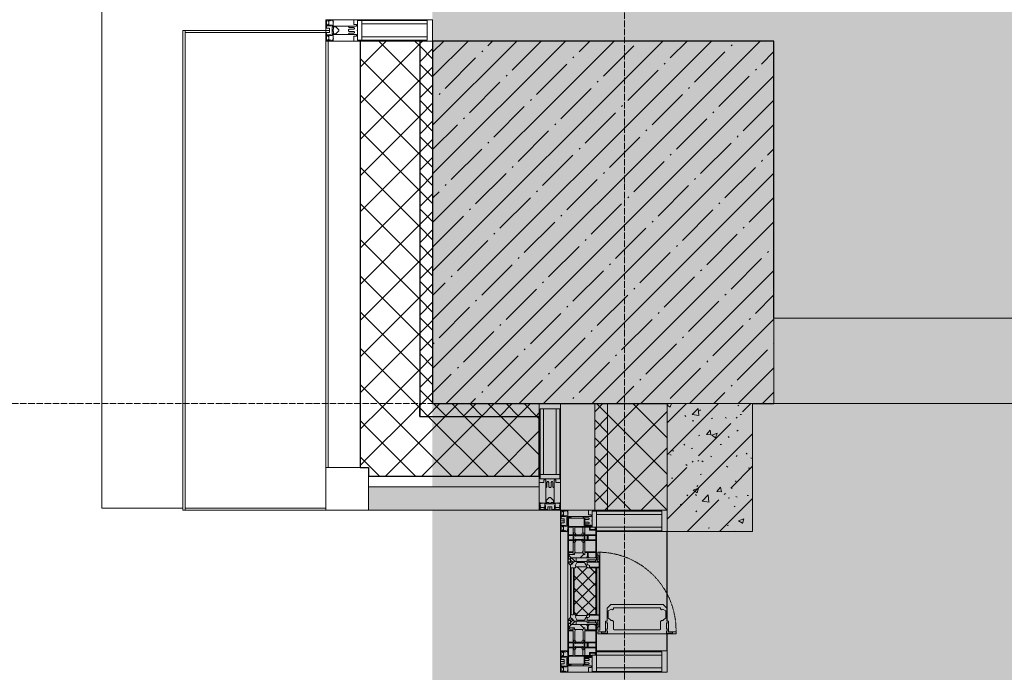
# Model space of a CAD drawing. Header units: millimetres. Extents: x -525784 to 178656, y -69521 to 385150.
# Tile 138 of 256: x -193721 to -191413, y 364414 to 365944. Entities that reach past the tile are written whole.
import ezdxf

# ---------------------------------------------------------------- set-up
doc = ezdxf.new("R2010")
doc.units = ezdxf.units.MM
doc.linetypes.add('-D1-02х01', pattern=[3, 2, -1])
doc.linetypes.add('-D1d1-15x02', pattern=[19, 15, -2, 0, -2])
for name, color, linetype, lineweight in [('_0', 7, 'Continuous', 13), ('A-COLS', 7, 'Continuous', 5), ('A-DETL-GENF', 7, 'Continuous', 5), ('A-GLAZ', 7, 'Continuous', 5), ('A-GLAZ-CURT', 8, 'Continuous', 5), ('A-GLAZ-CWMG', 8, 'Continuous', 5), ('A-WALL', 7, 'Continuous', 5), ('A-WALL-FNSH', 8, 'Continuous', 5), ('I-WALL', 7, 'Continuous', 5), ('S-COLS', 7, 'Continuous', 5), ('S-GRID', 7, 'Continuous', 5), ('Ограждение', 7, 'Continuous', 5), ('Поручни', 7, 'Continuous', 5)]:
    doc.layers.add(name, color=color, linetype=linetype, lineweight=lineweight)
pattern_1 = [(45, (0, 0), (-42.4264, 42.4264), []), (135, (0, 0), (-42.4264, -42.4264), [])]
pattern_2 = [(45, (0, 0), (-21.213203, 21.213203), []), (135, (0, 0), (-21.213203, -21.213203), [])]
pattern_3 = [(45, (-192252.93, 346694.18), (-75.43415, 75.43415), [106.68, -17.78, 3.556, -17.78]), (45, (-192252.93, 346769.56), (-75.43415, 75.43415), []), (50, (-192252.93, 346694.18), (127.5292, -11.1576), [13.335, -146.685]), (355, (-192252.93, 346694.18), (-24.6697, 133.74), [10.668, -117.348]), (100.451, (-192242.31, 346693.25), (102.8597, 122.5818), [11.333, -124.663]), (46.184, (-192252.93, 346729.74), (189.7552, -29.4304), [20.002, -220.027]), (96.636, (-192237.12, 346727.29), (166.1822, 173.1996), [17, -186.995]), (351.184, (-192252.93, 346729.74), (166.184, 173.1976), [16.002, -176.022]), (21, (-192235.15, 346720.85), (106.13027, -71.586), [13.335, -146.685]), (326, (-192235.15, 346720.85), (43.2619, 128.93175), [10.668, -117.348]), (71.451, (-192226.31, 346714.88), (149.392, 57.34505), [11.333, -124.663]), (37.5, (-192252.935, 346694.178), (2.16223, 59.18836), [3.353, -112.573, 3.353, -115.773, -117.792]), (37.5, (-192252.935, 346694.178), (2.16223, 59.18836), [-235.052, 3.353, -114.44]), (7.5, (-192252.935, 346694.18), (46.77386, 70.12615), [3.353, -64.567, 3.353, -109.906, -44.894]), (7.5, (-192252.935, 346694.18), (46.77386, 70.12615), [-181.178, 3.353, -41.542]), (327.5, (-192292.584, 346694.18), (94.91367, -4.01009), [3.353, -41.097, 3.353, -135.331, -184.023]), (327.5, (-192292.584, 346694.18), (94.91367, -4.01009), [-183.134, 3.353, -180.67]), (317.5, (-192310.36, 346694.18), (103.69057, 17.79882), [3.353, -54.432, 3.353, -88.748, -130.683]), (317.5, (-192310.36, 346694.18), (103.69057, 17.79882), [-149.885, 3.353, -127.33])]

# ---------------------------------------------------------------- blocks, each defined once
blk = doc.blocks.new('Quad Corner Mullion - Q_0_100_-50-4777643-50_AS_M_L24')
at = {"layer": 'A-GLAZ-CWMG', "lineweight": 9}
for p, q in [((0, 100), (-100, 100)), ((-100, 100), (-100, 0)), ((0, 0), (0, 100)), ((-100, 0), (0, 0))]:
    blk.add_line(p, q, dxfattribs=at)
blk = doc.blocks.new('Rectangular Mullion - 50Wx250H-2623690-50_AS_M_L24')
at = {"layer": 'A-DETL-GENF'}
for p, q in [((-25, 65.2), (-25, 250)), ((-25, 250), (0, 250)), ((-23, 237.3), (0, 237.3)), ((-23, 237.3), (-23, 73.6)), ((-14.9, 84), (-14.9, 237.3)), ((25, 250), (0, 250)), ((23, 237.3), (0, 237.3)), ((14.9, 84), (14.9, 237.3)), ((23, 237.3), (23, 73.6)), ((25, 65.2), (25, 250)), ((0, 84), (-23, 84)), ((-0.5, 73.6), (-23, 73.6)), ((-14, 71.3), (-14, 65.2)), ((-10, 71.3), (-14, 71.3)), ((-10, 53), (-10, 71.3)), ((0, 84), (23, 84)), ((0.5, 73.6), (23, 73.6)), ((10, 71.3), (14, 71.3)), ((10, 53), (10, 71.3)), ((14, 71.3), (14, 65.2)), ((-14, 65.2), (-25, 65.2)), ((-8.7, 53), (-10, 53)), ((-10, 53), (-10, 17)), ((-8.7, 53), (-7, 54.7)), ((-7, 65.2), (-5.9, 67.3)), ((-7, 65.2), (-7, 54.7)), ((-4.1, 67.3), (-5.9, 67.3)), ((-4.1, 67.3), (-2.9, 65.1)), ((-2.9, 65.1), (-2.9, 54.6)), ((-1.3, 53), (-2.9, 54.6)), ((0, 53), (-1.3, 53)), ((0, 53), (1.3, 53)), ((1.3, 53), (2.9, 54.6)), ((4.1, 67.3), (2.9, 65.1)), ((2.9, 65.1), (2.9, 54.6)), ((4.1, 67.3), (5.9, 67.3)), ((7, 65.2), (5.9, 67.3)), ((7, 65.2), (7, 54.7)), ((8.7, 53), (7, 54.7)), ((8.7, 53), (10, 53)), ((10, 53), (10, 17)), ((14, 65.2), (25, 65.2)), ((-8.5, 23), (-1.5, 30)), ((-1.5, 30), (0, 30)), ((1.5, 30), (0, 30)), ((8.5, 23), (1.5, 30)), ((-23.8, 14.6), (-25, 14.2)), ((-25, 0), (-25, 14.2)), ((-22.3, 17), (-23.8, 17)), ((-23.8, 17), (-23.8, 14.6)), ((-22.5, 10.6), (-23.8, 14.6)), ((-22.5, 10.6), (-23.7, 9.9)), ((-23.7, 1.3), (-23.7, 9.9)), ((-23.7, 1.3), (-11.8, 1.3)), ((-23.2, 10.2), (-22.5, 8)), ((-22.5, 8), (-22.5, 4.5)), ((-21.3, 4.5), (-22.5, 4.5)), ((-22.3, 17), (-22.3, 16)), ((-22.3, 16), (-21.3, 16)), ((-19, 17.6), (-21.3, 16)), ((-21.3, 4.5), (-21.3, 6.5)), ((-21.3, 6.5), (-14.2, 6.5)), ((-18.4, 16.6), (-19, 17.6)), ((-7.4, 16.6), (-18.4, 16.6)), ((-14.2, 6.5), (-14.2, 4.5)), ((-13.2, 4.5), (-14.2, 4.5)), ((-13.2, 4.5), (-12.2, 7.2)), ((-12.7, 7.6), (-11.3, 11.4)), ((-12.7, 7.6), (-11.8, 6.9)), ((-12.2, 9), (-12.2, 14.8)), ((-12.2, 14.8), (0, 14.8)), ((-11.8, 1.3), (-11.8, 6.9)), ((-10.5, 11.2), (-11.3, 11.4)), ((-10.5, 1.5), (-10.5, 11.2)), ((-4.8, 1.5), (-10.5, 1.5)), ((-10, 17), (-7.5, 17)), ((-8.5, 18.5), (-8.5, 23)), ((-7.5, 18.5), (-8.5, 18.5)), ((-7.5, 17), (-7.5, 18.5)), ((-7.4, 18), (-7.4, 16.6)), ((-2.6, 18), (-7.4, 18)), ((0, 8), (-4.8, 8)), ((-4.8, 1.5), (-4.8, 8)), ((-2.6, 18), (-2.6, 16.8)), ((-2.6, 16.8), (0, 16.8)), ((2.6, 16.8), (0, 16.8)), ((0, 14.8), (0, 16.8)), ((0, 14.8), (0, 16.8)), ((12.2, 14.8), (0, 14.8)), ((0, 0), (0, 8)), ((0, 8), (4.8, 8)), ((0, 0), (0, 8)), ((2.6, 18), (2.6, 16.8)), ((2.6, 18), (7.4, 18)), ((4.8, 1.5), (4.8, 8)), ((4.8, 1.5), (10.5, 1.5)), ((7.4, 18), (7.4, 16.6)), ((7.4, 16.6), (18.4, 16.6)), ((7.5, 18.5), (8.5, 18.5)), ((7.5, 17), (7.5, 18.5)), ((10, 17), (7.5, 17)), ((8.5, 18.5), (8.5, 23)), ((10.5, 11.2), (11.3, 11.4)), ((10.5, 1.5), (10.5, 11.2)), ((12.7, 7.6), (11.3, 11.4)), ((12.7, 7.6), (11.8, 6.9)), ((11.8, 1.3), (11.8, 6.9)), ((23.7, 1.3), (11.8, 1.3)), ((12.2, 9), (12.2, 14.8)), ((13.2, 4.5), (12.2, 7.2)), ((13.2, 4.5), (14.2, 4.5)), ((21.3, 6.5), (14.2, 6.5)), ((14.2, 6.5), (14.2, 4.5)), ((18.4, 16.6), (19, 17.6)), ((19, 17.6), (21.3, 16)), ((22.3, 16), (21.3, 16)), ((21.3, 4.5), (21.3, 6.5)), ((21.3, 4.5), (22.5, 4.5)), ((22.3, 17), (22.3, 16)), ((22.3, 17), (23.8, 17)), ((22.5, 10.6), (23.8, 14.6)), ((22.5, 10.6), (23.7, 9.9)), ((23.2, 10.2), (22.5, 8)), ((22.5, 8), (22.5, 4.5)), ((23.7, 1.3), (23.7, 9.9)), ((23.8, 17), (23.8, 14.6)), ((23.8, 14.6), (25, 14.2)), ((25, 0), (25, 14.2)), ((-25, 0), (0, 0)), ((25, 0), (0, 0))]:
    blk.add_line(p, q, dxfattribs=at)
for centre, start, end in [((-0.5, 73.1), 360, 90), ((0.5, 73.1), 90, 180)]:
    blk.add_arc(centre, 0.5, start, end, dxfattribs=at)
blk = doc.blocks.new('Rectangular Mullion - R_StandardFrame_50Wx250H-3047894-50_AS_M_L24')
at = {"layer": 'A-GLAZ-CWMG', "lineweight": 9}
for p, q in [((0, 250), (-50, 250)), ((-50, 250), (-50, 0)), ((0, 0), (0, 250)), ((-50, 0), (0, 0))]:
    blk.add_line(p, q, dxfattribs=at)
blk = doc.blocks.new('Rectangular Mullion - 50Wx250H-V1-50_AS_M_L24')
at = {"layer": 'A-DETL-GENF'}
for p, q in [((-25, 84), (-25, 250)), ((-25, 250), (0, 250)), ((-23, 237.3), (0, 237.3)), ((-23, 237.3), (-23, 84)), ((-14.9, 84), (-14.9, 237.3)), ((25, 250), (0, 250)), ((23, 237.3), (0, 237.3)), ((14.9, 84), (14.9, 237.3)), ((23, 237.3), (23, 73.6)), ((25, 65.2), (25, 250)), ((0, 84), (-15, 84)), ((-0.5, 73.6), (-15, 73.6)), ((-10, 71.3), (-12, 71.3)), ((-10, 57.4), (-10, 71.3)), ((0, 84), (23, 84)), ((0.5, 73.6), (23, 73.6)), ((10, 71.3), (14, 71.3)), ((10, 53), (10, 71.3)), ((14, 71.3), (14, 65.2)), ((-7, 65.2), (-5.9, 67.3)), ((-7, 65.2), (-7, 57)), ((-4.1, 67.3), (-5.9, 67.3)), ((-4.1, 67.3), (-2.9, 65.1)), ((-2.9, 65.1), (-2.9, 57)), ((4.1, 67.3), (2.9, 65.1)), ((2.9, 65.1), (2.9, 57)), ((4.1, 67.3), (5.9, 67.3)), ((7, 65.2), (5.9, 67.3)), ((7, 65.2), (7, 54.7)), ((8.7, 53), (7, 54.7)), ((8.7, 53), (10, 53)), ((10, 53), (10, 17)), ((14, 65.2), (25, 65.2)), ((8.5, 23), (6, 25.5)), ((-23.8, 14.6), (-25, 14.2)), ((-25, 0), (-25, 14.2)), ((-23.8, 17), (-23.8, 14.6)), ((-22.5, 10.6), (-23.8, 14.6)), ((-22.5, 10.6), (-23.7, 9.9)), ((-23.7, 1.3), (-23.7, 9.9)), ((-23.7, 1.3), (-11.8, 1.3)), ((-23.2, 10.2), (-22.5, 8)), ((-22.5, 8), (-22.5, 4.5)), ((-21.3, 4.5), (-22.5, 4.5)), ((-22.3, 17), (-22.3, 16)), ((-22.3, 16), (-21.3, 16)), ((-19.9, 17), (-21.3, 16)), ((-21.3, 4.5), (-21.3, 6.5)), ((-21.3, 6.5), (-14.2, 6.5)), ((-7.4, 16.6), (-18.4, 16.6)), ((-14.2, 6.5), (-14.2, 4.5)), ((-13.2, 4.5), (-14.2, 4.5)), ((-13.2, 4.5), (-12.2, 7.2)), ((-12.7, 7.6), (-11.3, 11.4)), ((-12.7, 7.6), (-11.8, 6.9)), ((-12.2, 9), (-12.2, 14.8)), ((-12.2, 14.8), (0, 14.8)), ((-11.8, 1.3), (-11.8, 6.9)), ((-10.5, 11.2), (-11.3, 11.4)), ((-10.5, 1.5), (-10.5, 11.2)), ((-4.8, 1.5), (-10.5, 1.5)), ((0, 8), (-4.8, 8)), ((-4.8, 1.5), (-4.8, 8)), ((-2.6, 16.8), (0, 16.8)), ((2.6, 16.8), (0, 16.8)), ((0, 14.8), (0, 16.8)), ((0, 14.8), (0, 16.8)), ((12.2, 14.8), (0, 14.8)), ((0, 0), (0, 8)), ((0, 8), (4.8, 8)), ((0, 0), (0, 8)), ((4.8, 1.5), (4.8, 8)), ((4.8, 1.5), (10.5, 1.5)), ((6, 18), (7.4, 18)), ((7.4, 18), (7.4, 16.6)), ((7.4, 16.6), (18.4, 16.6)), ((7.5, 18.5), (8.5, 18.5)), ((7.5, 17), (7.5, 18.5)), ((10, 17), (7.5, 17)), ((8.5, 18.5), (8.5, 23)), ((10.5, 11.2), (11.3, 11.4)), ((10.5, 1.5), (10.5, 11.2)), ((12.7, 7.6), (11.3, 11.4)), ((12.7, 7.6), (11.8, 6.9)), ((11.8, 1.3), (11.8, 6.9)), ((23.7, 1.3), (11.8, 1.3)), ((12.2, 9), (12.2, 14.8)), ((13.2, 4.5), (12.2, 7.2)), ((13.2, 4.5), (14.2, 4.5)), ((21.3, 6.5), (14.2, 6.5)), ((14.2, 6.5), (14.2, 4.5)), ((18.4, 16.6), (19, 17.6)), ((19, 17.6), (21.3, 16)), ((22.3, 16), (21.3, 16)), ((21.3, 4.5), (21.3, 6.5)), ((21.3, 4.5), (22.5, 4.5)), ((22.3, 17), (22.3, 16)), ((22.3, 17), (23.8, 17)), ((22.5, 10.6), (23.8, 14.6)), ((22.5, 10.6), (23.7, 9.9)), ((23.2, 10.2), (22.5, 8)), ((22.5, 8), (22.5, 4.5)), ((23.7, 1.3), (23.7, 9.9)), ((23.8, 17), (23.8, 14.6)), ((23.8, 14.6), (25, 14.2)), ((25, 0), (25, 14.2)), ((-25, 0), (0, 0)), ((25, 0), (0, 0))]:
    blk.add_line(p, q, dxfattribs=at)
for centre, start, end in [((-0.5, 73.1), 360, 90), ((0.5, 73.1), 90, 180)]:
    blk.add_arc(centre, 0.5, start, end, dxfattribs=at)
blk = doc.blocks.new('Rectangular Mullion - R_StandardFrame_50Wx250H-5138185-50_AS_M_L24')
at = {"layer": 'A-GLAZ-CWMG', "lineweight": 9}
for p, q in [((-50, 84), (-50, 250)), ((-50, 250), (0, 250)), ((0, 250), (0, 0)), ((-50, 0), (-50, 17)), ((0, 0), (-50, 0))]:
    blk.add_line(p, q, dxfattribs=at)
blk = doc.blocks.new('A_PAN_Створка - 383мм-5138186-50_AS_M_L24')
at = {"layer": 'A-GLAZ-CURT'}
h = blk.add_hatch(dxfattribs=at)
h.set_pattern_fill('FP_42', color=256, style=0, pattern_type=2)
h.set_pattern_definition([(135, (17910, 200), (-14.142136, -14.142136), []), (225, (17910, 200), (14.142136, -14.142136), [])])
h.paths.add_polyline_path([(57.2, 60.8), (54.6, 63.4), (53.6, 82.7), (-54.6, 81.8), (-55.5, 62.5), (-57.2, 60.8), (-57.2, 36.4), (-54.9, 34.1), (-54.5, 31.8), (54.6, 32), (54.9, 34.1), (57.2, 36.4), (57.2, 58.7)])
at = {"layer": 'A-DETL-GENF', "color": 9, "true_color": 0xc8c8c8}
for p, q in [((95.1, 270.5), (95.1, 252.9)), ((99.6, 270.5), (95.1, 270.5)), ((97.9, 262.4), (95.1, 262.4)), ((97.9, 262.4), (97.9, 248.4)), ((99.6, 270.5), (99.6, 87.5)), ((39.7, 249), (31.1, 240.4)), ((31.1, 117.6), (31.1, 240.4)), ((41.4, 234.2), (39.1, 233.8)), ((39.1, 179), (39.1, 233.8)), ((70.1, 249), (39.7, 249)), ((41.4, 234.2), (43.5, 236.3)), ((45, 244.7), (42.3, 239.8)), ((42.3, 239.8), (43.5, 236.3)), ((45.9, 246.8), (45, 244.7)), ((63.3, 246.8), (45.9, 246.8)), ((64.1, 245), (63.3, 246.8)), ((64.1, 245), (66.7, 241)), ((66.7, 241), (68.6, 239.7)), ((68.6, 239.7), (68.6, 236.4)), ((68.6, 236.4), (71.1, 233.9)), ((70.1, 252.9), (70.1, 249)), ((95.1, 252.9), (70.1, 252.9)), ((71.1, 233.9), (89.5, 233.9)), ((74.1, 248.4), (74.1, 252.9)), ((89.1, 248.4), (74.1, 248.4)), ((89.1, 252.9), (89.1, 248.4)), ((89.5, 233.9), (90.6, 232.8)), ((90.6, 125.2), (90.6, 232.8)), ((93.1, 248.4), (93.1, 252.9)), ((97.9, 248.4), (93.1, 248.4)), ((39.1, 179), (39.1, 124.2)), ((39.7, 109), (31.1, 117.6)), ((41.4, 123.8), (39.1, 124.2)), ((41.4, 123.8), (43.5, 121.7)), ((42.3, 118.2), (43.5, 121.7)), ((45, 113.3), (42.3, 118.2)), ((64.1, 113), (66.7, 117)), ((66.7, 117), (68.6, 118.3)), ((68.6, 121.6), (71.1, 124.1)), ((68.6, 118.3), (68.6, 121.6)), ((71.1, 124.1), (89.5, 124.1)), ((89.5, 124.1), (90.6, 125.2)), ((70.1, 109), (39.7, 109)), ((45.9, 111.2), (45, 113.3)), ((63.3, 111.2), (45.9, 111.2)), ((64.1, 113), (63.3, 111.2)), ((70.1, 105.1), (70.1, 109)), ((95.1, 105.1), (70.1, 105.1)), ((74.1, 109.6), (74.1, 105.1)), ((89.1, 109.6), (74.1, 109.6)), ((89.1, 105.1), (89.1, 109.6)), ((93.1, 109.6), (93.1, 105.1)), ((97.9, 109.6), (93.1, 109.6)), ((95.1, 87.5), (95.1, 105.1)), ((97.9, 95.6), (95.1, 95.6)), ((97.9, 95.6), (97.9, 109.6)), ((99.6, 87.5), (95.1, 87.5))]:
    blk.add_line(p, q, dxfattribs=at)
at = {"layer": 'A-DETL-GENF'}
for p, q in [((-91.5, 92), (-91.5, 87.5)), ((-91.5, 92), (91.5, 92)), ((-91.5, 87.5), (-73.9, 87.5)), ((-83.4, 90.3), (-69.4, 90.3)), ((-83.4, 90.3), (-83.4, 87.5)), ((-73.9, 87.5), (-73.9, 62.5)), ((-69.4, 85.5), (-73.9, 85.5)), ((-73.9, 81.5), (-69.4, 81.5)), ((-69.4, 90.3), (-69.4, 85.5)), ((-69.4, 81.5), (-69.4, 66.5)), ((-67.9, 89.3), (-66.9, 90.3)), ((-67.9, 62.5), (-67.9, 89.3)), ((-66.9, 90.3), (-57.4, 90.3)), ((-57.4, 90.3), (-56.4, 89.4)), ((-56.4, 89.4), (-56.4, 67.7)), ((-53.9, 90.3), (-54.9, 89.3)), ((-54.9, 89.3), (-54.9, 85.6)), ((-54.9, 85.6), (-53.9, 84.6)), ((-54.9, 81.9), (-53.8, 83)), ((-54.9, 63.5), (-54.9, 81.9)), ((-53.6, 82.7), (-54.6, 81.8)), ((-54.6, 81.8), (-54.6, 63.4)), ((53.9, 90.3), (-53.9, 90.3)), ((-53.9, 84.6), (53.9, 84.6)), ((53.8, 83), (-53.8, 83)), ((53.6, 82.7), (-53.6, 82.7)), ((54.6, 81.8), (53.6, 82.7)), ((54.9, 81.9), (53.8, 83)), ((53.9, 90.3), (54.9, 89.3)), ((54.9, 85.6), (53.9, 84.6)), ((54.6, 63.4), (54.6, 81.8)), ((54.9, 89.3), (54.9, 85.6)), ((54.9, 63.5), (54.9, 81.9)), ((57.4, 90.3), (56.4, 89.4)), ((56.4, 89.4), (56.4, 67.7)), ((66.9, 90.3), (57.4, 90.3)), ((67.9, 89.3), (66.9, 90.3)), ((67.9, 62.5), (67.9, 89.3)), ((69.4, 90.3), (69.4, 85.5)), ((83.4, 90.3), (69.4, 90.3)), ((69.4, 85.5), (73.9, 85.5)), ((69.4, 81.5), (69.4, 66.5)), ((73.9, 81.5), (69.4, 81.5)), ((91.5, 87.5), (73.9, 87.5)), ((73.9, 87.5), (73.9, 62.5)), ((83.4, 90.3), (83.4, 87.5)), ((91.5, 92), (91.5, 87.5)), ((-69.4, 66.5), (-73.9, 66.5)), ((-73.9, 62.5), (-70, 62.5)), ((-70, 62.5), (-70, 32.1)), ((-61.7, 62.5), (-67.9, 62.5)), ((-66, 56.5), (-67.8, 55.7)), ((-67.8, 55.7), (-67.8, 38.3)), ((-66, 56.5), (-62, 59.1)), ((-62, 59.1), (-60.7, 61)), ((-60.1, 67.7), (-61.7, 64.9)), ((-61.7, 64.9), (-61.7, 62.5)), ((-60.7, 61), (-57.4, 61)), ((-56.4, 67.7), (-60.1, 67.7)), ((-57.4, 61), (-54.9, 63.5)), ((-54.6, 63.4), (-57.2, 60.8)), ((-57.2, 60.8), (-57.2, 36.4)), ((57.2, 60.8), (54.6, 63.4)), ((57.4, 61), (54.9, 63.5)), ((56.4, 67.7), (60.1, 67.7)), ((57.2, 36.4), (57.2, 60.8)), ((60.7, 61), (57.4, 61)), ((60.1, 67.7), (61.7, 64.9)), ((62, 59.1), (60.7, 61)), ((61.7, 64.9), (61.7, 62.5)), ((61.7, 62.5), (67.9, 62.5)), ((66, 56.5), (62, 59.1)), ((66, 56.5), (67.8, 55.7)), ((67.8, 55.7), (67.8, 38.3)), ((69.4, 66.5), (73.9, 66.5)), ((70, 62.5), (70, 32.1)), ((73.9, 62.5), (70, 62.5)), ((-70, 32.1), (-61.4, 23.5)), ((-67.8, 38.3), (-65.7, 37.4)), ((-65.7, 37.4), (-60.8, 34.7)), ((61.4, 23.5), (-61.4, 23.5)), ((-60.8, 34.7), (-57.3, 35.9)), ((-55.2, 33.8), (-57.3, 35.9)), ((-57.2, 36.4), (-54.9, 34.1)), ((-55.2, 33.8), (-54.8, 31.5)), ((-54.9, 34.1), (-54.5, 31.8)), ((-53.9, 30.5), (-54.9, 29.5)), ((-54.9, 29.5), (-54.9, 25.8)), ((-54.9, 25.8), (-53.9, 24.8)), ((0, 31.5), (-54.8, 31.5)), ((-54.5, 31.8), (54.5, 31.8)), ((53.9, 30.5), (-53.9, 30.5)), ((-53.9, 24.8), (53.9, 24.8)), ((0, 31.5), (54.8, 31.5)), ((53.9, 30.5), (54.9, 29.5)), ((54.9, 25.8), (53.9, 24.8)), ((54.5, 31.8), (54.9, 34.1)), ((55.2, 33.8), (54.8, 31.5)), ((54.9, 34.1), (57.2, 36.4)), ((54.9, 29.5), (54.9, 25.8)), ((55.2, 33.8), (57.3, 35.9)), ((60.8, 34.7), (57.3, 35.9)), ((65.7, 37.4), (60.8, 34.7)), ((70, 32.1), (61.4, 23.5)), ((67.8, 38.3), (65.7, 37.4))]:
    blk.add_line(p, q, dxfattribs=at)
at = {"layer": 'A-GLAZ'}
for p, q in [((-153, 73.5), (-150, 73.5)), ((-153, 60), (-153, 73.5)), ((-152, 20), (-152, 73.5)), ((-150.5, 69.5), (-150.5, 73.5)), ((-145, 69.5), (-150.5, 69.5)), ((-150, 84), (-78, 84)), ((-150, 73.5), (-150, 84)), ((-148.5, 82.5), (-132.4, 82.5)), ((-148.5, 81), (-148.5, 82.5)), ((-143.5, 81), (-148.5, 81)), ((-145, 69.5), (-145, 79.5)), ((-143.5, 68), (-143.5, 81)), ((-132.4, 56.6), (-132.4, 82.5)), ((-131, 82.5), (-120.8, 82.5)), ((-131, 82.5), (-131, 64.6)), ((-120.8, 82.5), (-120.8, 64.6)), ((-119.3, 82.5), (-92.5, 82.5)), ((-119.3, 56.6), (-119.3, 82.5)), ((-92.5, 56.6), (-92.5, 82.5)), ((-91.5, 92), (91.5, 92)), ((-91.5, 87.5), (-91.5, 92)), ((-73.9, 87.5), (-91.5, 87.5)), ((-90.8, 82.5), (-79.5, 82.5)), ((-90.8, 64.6), (-90.8, 82.5)), ((-85, 84), (-85, 87.5)), ((-85, 87.5), (-78, 87.5)), ((-78, 84), (-85, 84)), ((-79.5, 82.5), (-79.5, 80.6)), ((-79.5, 80.6), (-78, 80.6)), ((-78, 87.5), (-78, 84)), ((-78, 84), (-73.9, 84)), ((-78, 84), (-78, 23.5)), ((-73.9, 62.5), (-73.9, 87.5)), ((73.9, 87.5), (73.9, 62.5)), ((91.5, 87.5), (73.9, 87.5)), ((73.9, 84), (78, 84)), ((78, 87.5), (78, 84)), ((85, 87.5), (78, 87.5)), ((78, 84), (85, 84)), ((78, 84), (150, 84)), ((78, 23.5), (78, 84)), ((79.5, 80.6), (78, 80.6)), ((90.8, 82.5), (79.5, 82.5)), ((79.5, 82.5), (79.5, 80.6)), ((85, 84), (85, 87.5)), ((90.8, 64.6), (90.8, 82.5)), ((91.5, 92), (91.5, 87.5)), ((119.3, 82.5), (92.5, 82.5)), ((92.5, 56.6), (92.5, 82.5)), ((119.3, 56.6), (119.3, 82.5)), ((120.8, 82.5), (120.8, 64.6)), ((131, 82.5), (120.8, 82.5)), ((131, 82.5), (131, 64.6)), ((132.4, 56.6), (132.4, 82.5)), ((148.5, 82.5), (132.4, 82.5)), ((143.5, 81), (148.5, 81)), ((143.5, 68), (143.5, 81)), ((145, 69.5), (145, 79.5)), ((145, 69.5), (150.5, 69.5)), ((148.5, 81), (148.5, 82.5)), ((150, 84), (150, 73.5)), ((150, 73.5), (153, 73.5)), ((150.5, 69.5), (150.5, 73.5)), ((152, 20), (152, 73.5)), ((153, 73.5), (153, 60)), ((-171, 57), (-156, 57)), ((-171, 17), (-171, 57)), ((-171, 55.5), (-152, 55.5)), ((-150.5, 33.6), (-150.5, 68)), ((-150.5, 68), (-143.5, 68)), ((-150.5, 56.6), (-132.4, 56.6)), ((-136.4, 52.4), (-150.5, 52.4)), ((-137.2, 54.8), (-135.8, 50.8)), ((-132.5, 54.8), (-137.2, 54.8)), ((-132.1, 49), (-135.8, 50.8)), ((-132.5, 53.8), (-133.4, 52)), ((-133.4, 52), (-130.1, 50.4)), ((-132.5, 53.8), (-132.5, 54.8)), ((-132.1, 49), (-132.1, 36.8)), ((-131, 64.6), (-120.8, 64.6)), ((-131, 56.5), (-131, 62.6)), ((-120.8, 62.6), (-131, 62.6)), ((-131, 56.5), (-120.8, 56.5)), ((-131, 55.1), (-131, 52.7)), ((-120.8, 55.1), (-131, 55.1)), ((-129.4, 51.1), (-131, 52.7)), ((-130.1, 50.4), (-129.4, 51.1)), ((-130.1, 35.3), (-130.1, 50.4)), ((-122.4, 51.1), (-120.8, 52.7)), ((-121.7, 50.4), (-122.4, 51.1)), ((-118.4, 52), (-121.7, 50.4)), ((-121.7, 35.3), (-121.7, 50.4)), ((-120.8, 56.5), (-120.8, 62.6)), ((-120.8, 55.1), (-120.8, 52.7)), ((-119.7, 49), (-115.9, 50.8)), ((-119.7, 49), (-119.7, 36.8)), ((-92.5, 56.6), (-119.3, 56.6)), ((-119.3, 54.8), (-114.6, 54.8)), ((-119.3, 53.8), (-119.3, 54.8)), ((-119.3, 53.8), (-118.4, 52)), ((-114.6, 54.8), (-115.9, 50.8)), ((-94.1, 52.5), (-115.3, 52.5)), ((-89.9, 50.9), (-94.1, 52.5)), ((-80.1, 64.6), (-90.8, 64.6)), ((-90.8, 62.7), (-90.8, 56.6)), ((-80.4, 62.7), (-90.8, 62.7)), ((-90.8, 56.6), (-85.9, 56.6)), ((-89.9, 52.2), (-88.6, 53.5)), ((-89.9, 52.2), (-89.9, 50.9)), ((-89.9, 35.1), (-89.9, 50.9)), ((-85.9, 53.5), (-88.6, 53.5)), ((-85.9, 56.6), (-85.9, 53.5)), ((-85.9, 53.5), (-78, 45.6)), ((-80.4, 61.1), (-80.4, 62.7)), ((-78, 61.1), (-80.4, 61.1)), ((-80.1, 66.1), (-80.1, 64.6)), ((-78, 66.1), (-80.1, 66.1)), ((-78, 66.1), (-78, 61.1)), ((-70, 62.5), (-73.9, 62.5)), ((-70, 32.1), (-70, 62.5)), ((70, 62.5), (70, 32.1)), ((73.9, 62.5), (70, 62.5)), ((78, 66.1), (78, 61.1)), ((78, 66.1), (80.1, 66.1)), ((78, 61.1), (80.4, 61.1)), ((85.9, 53.5), (78, 45.6)), ((80.1, 66.1), (80.1, 64.6)), ((80.1, 64.6), (90.8, 64.6)), ((80.4, 62.7), (90.8, 62.7)), ((80.4, 61.1), (80.4, 62.7)), ((85.9, 56.6), (85.9, 53.5)), ((90.8, 56.6), (85.9, 56.6)), ((85.9, 53.5), (88.6, 53.5)), ((89.9, 52.2), (88.6, 53.5)), ((89.9, 50.9), (94.1, 52.5)), ((89.9, 52.2), (89.9, 50.9)), ((89.9, 35.1), (89.9, 50.9)), ((90.8, 62.7), (90.8, 56.6)), ((92.5, 56.6), (119.3, 56.6)), ((94.1, 52.5), (115.3, 52.5)), ((114.6, 54.8), (115.9, 50.8)), ((119.3, 54.8), (114.6, 54.8)), ((119.7, 49), (115.9, 50.8)), ((119.3, 53.8), (118.4, 52)), ((118.4, 52), (121.7, 50.4)), ((119.3, 53.8), (119.3, 54.8)), ((119.7, 49), (119.7, 36.8)), ((131, 64.6), (120.8, 64.6)), ((120.8, 56.5), (120.8, 62.6)), ((120.8, 62.6), (131, 62.6)), ((131, 56.5), (120.8, 56.5)), ((120.8, 55.1), (120.8, 52.7)), ((120.8, 55.1), (131, 55.1)), ((122.4, 51.1), (120.8, 52.7)), ((121.7, 50.4), (122.4, 51.1)), ((121.7, 35.3), (121.7, 50.4)), ((129.4, 51.1), (131, 52.7)), ((130.1, 50.4), (129.4, 51.1)), ((133.4, 52), (130.1, 50.4)), ((130.1, 35.3), (130.1, 50.4)), ((131, 56.5), (131, 62.6)), ((131, 55.1), (131, 52.7)), ((132.1, 49), (135.8, 50.8)), ((132.1, 49), (132.1, 36.8)), ((150.5, 56.6), (132.4, 56.6)), ((132.5, 54.8), (137.2, 54.8)), ((132.5, 53.8), (132.5, 54.8)), ((132.5, 53.8), (133.4, 52)), ((137.2, 54.8), (135.8, 50.8)), ((136.4, 52.4), (150.5, 52.4)), ((150.5, 68), (143.5, 68)), ((150.5, 33.6), (150.5, 68)), ((171, 55.5), (152, 55.5)), ((156, 57), (171, 57)), ((171, 57), (171, 17)), ((-136.3, 33.6), (-150.5, 33.6)), ((-150.5, 29.4), (-132.4, 29.4)), ((-150.5, 17), (-150.5, 29.4)), ((-137.2, 31), (-135.8, 35)), ((-132.5, 31), (-137.2, 31)), ((-132.1, 36.8), (-135.8, 35)), ((-133.4, 33.7), (-130.1, 35.3)), ((-132.5, 31.9), (-133.4, 33.7)), ((-132.5, 31.9), (-132.5, 31)), ((-132.4, 29.4), (-132.4, 18.6)), ((-129.4, 34.6), (-131, 33)), ((-131, 30.9), (-131, 33)), ((-120.8, 30.9), (-131, 30.9)), ((-131, 29.5), (-120.8, 29.5)), ((-131, 18.2), (-131, 29.5)), ((-130.1, 35.3), (-129.4, 34.6)), ((-121.7, 35.3), (-122.4, 34.6)), ((-122.4, 34.6), (-120.8, 33)), ((-118.4, 33.7), (-121.7, 35.3)), ((-120.8, 30.9), (-120.8, 33)), ((-120.8, 18.2), (-120.8, 29.5)), ((-119.7, 36.8), (-115.9, 35)), ((-119.3, 31.9), (-118.4, 33.7)), ((-119.3, 31.9), (-119.3, 31)), ((-119.3, 31), (-114.6, 31)), ((-92.5, 29.4), (-119.3, 29.4)), ((-119.3, 29.4), (-119.3, 18.6)), ((-114.6, 31), (-115.9, 35)), ((-94.1, 33.5), (-115.4, 33.5)), ((-89.9, 35.1), (-94.1, 33.5)), ((-92.5, 18.6), (-92.5, 29.4)), ((-90.8, 18.5), (-90.8, 29.4)), ((-90.8, 29.4), (-85.9, 29.4)), ((-89.9, 32.5), (-89.9, 35.1)), ((-85.9, 32.5), (-89.9, 32.5)), ((-85.9, 29.4), (-85.9, 32.5)), ((-85.9, 21.9), (-85.9, 29.4)), ((-70, 33.8), (-83.4, 20.4)), ((-78, 45.6), (-78, 36.8)), ((-78, 36.8), (-70, 36.8)), ((-78, 23.5), (-67.9, 23.5)), ((-75.9, 23.5), (-73, 23.5)), ((-75.9, 21.5), (-75.9, 23.5)), ((-67.2, 29.3), (-73, 23.5)), ((-70, 36.8), (-70, 33.8)), ((-61.4, 23.5), (-70, 32.1)), ((-67.9, 23.5), (-64.6, 26.8)), ((-67.9, 23.5), (-64.6, 26.8)), ((-67.9, 21.5), (-67.9, 23.5)), ((-67.9, 17), (-67.9, 23.5)), ((-61.4, 23.5), (-67.9, 17)), ((-64.6, 26.8), (-67.2, 29.3)), ((-64.6, 26.8), (-61.4, 23.5)), ((61.4, 23.5), (-61.4, 23.5)), ((70, 32.1), (61.4, 23.5)), ((61.4, 23.5), (64.6, 26.8)), ((67.9, 17), (61.4, 23.5)), ((64.6, 26.8), (67.2, 29.3)), ((67.9, 23.5), (64.6, 26.8)), ((64.6, 26.8), (67.9, 23.5)), ((67.2, 29.3), (73, 23.5)), ((67.9, 21.5), (67.9, 23.5)), ((67.9, 23.5), (67.9, 17)), ((67.9, 23.5), (78, 23.5)), ((70, 36.8), (70, 33.8)), ((78, 36.8), (70, 36.8)), ((70, 33.8), (83.4, 20.4)), ((75.9, 23.5), (73, 23.5)), ((75.9, 21.5), (75.9, 23.5)), ((78, 45.6), (78, 36.8)), ((85.9, 32.5), (89.9, 32.5)), ((85.9, 29.4), (85.9, 32.5)), ((85.9, 21.9), (85.9, 29.4)), ((90.8, 29.4), (85.9, 29.4)), ((89.9, 35.1), (94.1, 33.5)), ((89.9, 32.5), (89.9, 35.1)), ((90.8, 18.5), (90.8, 29.4)), ((92.5, 18.6), (92.5, 29.4)), ((92.5, 29.4), (119.3, 29.4)), ((94.1, 33.5), (115.4, 33.5)), ((114.6, 31), (115.9, 35)), ((119.3, 31), (114.6, 31)), ((119.7, 36.8), (115.9, 35)), ((118.4, 33.7), (121.7, 35.3)), ((119.3, 31.9), (118.4, 33.7)), ((119.3, 31.9), (119.3, 31)), ((119.3, 29.4), (119.3, 18.6)), ((122.4, 34.6), (120.8, 33)), ((120.8, 30.9), (120.8, 33)), ((120.8, 30.9), (131, 30.9)), ((120.8, 18.2), (120.8, 29.5)), ((131, 29.5), (120.8, 29.5)), ((121.7, 35.3), (122.4, 34.6)), ((130.1, 35.3), (129.4, 34.6)), ((129.4, 34.6), (131, 33)), ((133.4, 33.7), (130.1, 35.3)), ((131, 30.9), (131, 33)), ((131, 18.2), (131, 29.5)), ((132.1, 36.8), (135.8, 35)), ((150.5, 29.4), (132.4, 29.4)), ((132.4, 29.4), (132.4, 18.6)), ((132.5, 31.9), (133.4, 33.7)), ((132.5, 31.9), (132.5, 31)), ((132.5, 31), (137.2, 31)), ((137.2, 31), (135.8, 35)), ((136.3, 33.6), (150.5, 33.6)), ((150.5, 17), (150.5, 29.4)), ((-171, 18.5), (-153.5, 18.5)), ((-67.9, 17), (-171, 17)), ((-153.5, 18.5), (-152, 20)), ((-132.4, 18.6), (-150.5, 18.6)), ((-120.8, 18.2), (-131, 18.2)), ((-119.3, 18.6), (-92.5, 18.6)), ((-87.3, 18.5), (-90.8, 18.5)), ((-87.3, 21.9), (-85.9, 21.9)), ((-87.3, 20.4), (-87.3, 21.9)), ((-87.3, 20.4), (-87.3, 18.5)), ((-84.8, 20.4), (-87.3, 20.4)), ((-85.9, 18.2), (-85.9, 20.4)), ((-75.9, 18.2), (-85.9, 18.2)), ((-83.4, 20.4), (-84.8, 20.4)), ((-75.9, 21.5), (-75.9, 18.2)), ((-74.9, 21.5), (-75.9, 21.5)), ((-74.9, 17.9), (-74.9, 21.5)), ((-68.9, 17.9), (-74.9, 17.9)), ((-68.9, 21.5), (-68.9, 17.9)), ((-67.9, 21.5), (-68.9, 21.5)), ((67.9, 17), (-67.9, 17)), ((-67.9, 17), (67.9, 17)), ((67.9, 21.5), (68.9, 21.5)), ((171, 17), (67.9, 17)), ((68.9, 21.5), (68.9, 17.9)), ((68.9, 17.9), (74.9, 17.9)), ((74.9, 21.5), (75.9, 21.5)), ((74.9, 17.9), (74.9, 21.5)), ((75.9, 21.5), (75.9, 18.2)), ((75.9, 18.2), (85.9, 18.2)), ((83.4, 20.4), (84.8, 20.4)), ((84.8, 20.4), (87.3, 20.4)), ((87.3, 21.9), (85.9, 21.9)), ((85.9, 18.2), (85.9, 20.4)), ((87.3, 20.4), (87.3, 21.9)), ((87.3, 20.4), (87.3, 18.5)), ((87.3, 18.5), (90.8, 18.5)), ((119.3, 18.6), (92.5, 18.6)), ((120.8, 18.2), (131, 18.2)), ((132.4, 18.6), (150.5, 18.6)), ((153.5, 18.5), (152, 20)), ((171, 18.5), (153.5, 18.5))]:
    blk.add_line(p, q, dxfattribs=at)
at = {"layer": 'A-GLAZ', "linetype": '-D1-02х01'}
blk.add_arc((91.4, 87.5), 183, 88.8555, 178.5909, dxfattribs=at)
at = {"layer": 'A-GLAZ'}
for centre, start, end in [((-156, 60), 270, 360), ((156, 60), 180, 270)]:
    blk.add_arc(centre, 3, start, end, dxfattribs=at)
blk = doc.blocks.new('Rectangular Mullion - R_StandardFrame_50Wx250H-V52-50_AS_M_L24')
at = {"layer": 'A-GLAZ-CWMG'}
for p, q in [((-200, 17770), (-200, 18050)), ((50, 17839.9), (50, 18050)), ((50, 17770), (50, 17810.4))]:
    blk.add_line(p, q, dxfattribs=at)
blk = doc.blocks.new('Rectangular Mullion - 50Wx250H-V4-50_AS_M_L24')
at = {"layer": 'A-DETL-GENF'}
for p, q in [((-25, 65.2), (-25, 250)), ((-25, 250), (0, 250)), ((-23, 237.3), (0, 237.3)), ((-23, 237.3), (-23, 73.6)), ((-14.9, 84), (-14.9, 237.3)), ((25, 250), (0, 250)), ((23, 237.3), (0, 237.3)), ((14.9, 84), (14.9, 237.3)), ((23, 237.3), (23, 84)), ((25, 84), (25, 250)), ((0, 84), (-23, 84)), ((-0.5, 73.6), (-23, 73.6)), ((-14, 71.3), (-14, 65.2)), ((-10, 71.3), (-14, 71.3)), ((-10, 53), (-10, 71.3)), ((0, 84), (15, 84)), ((0.5, 73.6), (15, 73.6)), ((10, 71.3), (12, 71.3)), ((10, 57.4), (10, 71.3)), ((-14, 65.2), (-25, 65.2)), ((-8.7, 53), (-10, 53)), ((-10, 53), (-10, 17)), ((-8.7, 53), (-7, 54.7)), ((-7, 65.2), (-5.9, 67.3)), ((-7, 65.2), (-7, 54.7)), ((-4.1, 67.3), (-5.9, 67.3)), ((-4.1, 67.3), (-2.9, 65.1)), ((-2.9, 65.1), (-2.9, 57)), ((4.1, 67.3), (2.9, 65.1)), ((2.9, 65.1), (2.9, 57)), ((4.1, 67.3), (5.9, 67.3)), ((7, 65.2), (5.9, 67.3)), ((7, 65.2), (7, 57)), ((-8.5, 23), (-6, 25.5)), ((-23.8, 14.6), (-25, 14.2)), ((-25, 0), (-25, 14.2)), ((-22.3, 17), (-23.8, 17)), ((-23.8, 17), (-23.8, 14.6)), ((-22.5, 10.6), (-23.8, 14.6)), ((-22.5, 10.6), (-23.7, 9.9)), ((-23.7, 1.3), (-23.7, 9.9)), ((-23.7, 1.3), (-11.8, 1.3)), ((-23.2, 10.2), (-22.5, 8)), ((-22.5, 8), (-22.5, 4.5)), ((-21.3, 4.5), (-22.5, 4.5)), ((-22.3, 17), (-22.3, 16)), ((-22.3, 16), (-21.3, 16)), ((-19, 17.6), (-21.3, 16)), ((-21.3, 4.5), (-21.3, 6.5)), ((-21.3, 6.5), (-14.2, 6.5)), ((-18.4, 16.6), (-19, 17.6)), ((-7.4, 16.6), (-18.4, 16.6)), ((-14.2, 6.5), (-14.2, 4.5)), ((-13.2, 4.5), (-14.2, 4.5)), ((-13.2, 4.5), (-12.2, 7.2)), ((-12.7, 7.6), (-11.3, 11.4)), ((-12.7, 7.6), (-11.8, 6.9)), ((-12.2, 9), (-12.2, 14.8)), ((-12.2, 14.8), (0, 14.8)), ((-11.8, 1.3), (-11.8, 6.9)), ((-10.5, 11.2), (-11.3, 11.4)), ((-10.5, 1.5), (-10.5, 11.2)), ((-4.8, 1.5), (-10.5, 1.5)), ((-10, 17), (-7.5, 17)), ((-8.5, 18.5), (-8.5, 23)), ((-7.5, 18.5), (-8.5, 18.5)), ((-7.5, 17), (-7.5, 18.5)), ((-7.4, 18), (-7.4, 16.6)), ((-6, 18), (-7.4, 18)), ((0, 8), (-4.8, 8)), ((-4.8, 1.5), (-4.8, 8)), ((-2.6, 16.8), (0, 16.8)), ((2.6, 16.8), (0, 16.8)), ((0, 14.8), (0, 16.8)), ((0, 14.8), (0, 16.8)), ((12.2, 14.8), (0, 14.8)), ((0, 0), (0, 8)), ((0, 8), (4.8, 8)), ((0, 0), (0, 8)), ((4.8, 1.5), (4.8, 8)), ((4.8, 1.5), (10.5, 1.5)), ((7.4, 16.6), (18.4, 16.6)), ((10.5, 11.2), (11.3, 11.4)), ((10.5, 1.5), (10.5, 11.2)), ((12.7, 7.6), (11.3, 11.4)), ((12.7, 7.6), (11.8, 6.9)), ((11.8, 1.3), (11.8, 6.9)), ((23.7, 1.3), (11.8, 1.3)), ((12.2, 9), (12.2, 14.8)), ((13.2, 4.5), (12.2, 7.2)), ((13.2, 4.5), (14.2, 4.5)), ((21.3, 6.5), (14.2, 6.5)), ((14.2, 6.5), (14.2, 4.5)), ((19.9, 17), (21.3, 16)), ((22.3, 16), (21.3, 16)), ((21.3, 4.5), (21.3, 6.5)), ((21.3, 4.5), (22.5, 4.5)), ((22.3, 17), (22.3, 16)), ((22.5, 10.6), (23.8, 14.6)), ((22.5, 10.6), (23.7, 9.9)), ((23.2, 10.2), (22.5, 8)), ((22.5, 8), (22.5, 4.5)), ((23.7, 1.3), (23.7, 9.9)), ((23.8, 17), (23.8, 14.6)), ((23.8, 14.6), (25, 14.2)), ((25, 0), (25, 14.2)), ((-25, 0), (0, 0)), ((25, 0), (0, 0))]:
    blk.add_line(p, q, dxfattribs=at)
for centre, start, end in [((-0.5, 73.1), 360, 90), ((0.5, 73.1), 90, 180)]:
    blk.add_arc(centre, 0.5, start, end, dxfattribs=at)
blk = doc.blocks.new('Rectangular Mullion - R_StandardFrame_50Wx250H-5138183-50_AS_M_L24')
at = {"layer": 'A-GLAZ-CWMG', "lineweight": 9}
for p, q in [((-25, 0), (-25, 250)), ((-25, 250), (25, 250)), ((25, 250), (25, 84)), ((25, 0), (-25, 0)), ((25, 17), (25, 0))]:
    blk.add_line(p, q, dxfattribs=at)
blk = doc.blocks.new('Rectangular Mullion - R_StandardFrame_50Wx250H-4074146-50_AS_M_L24')
at = {"layer": 'A-GLAZ-CWMG', "lineweight": 9}
for p, q in [((0, 250), (-50, 250)), ((-50, 250), (-50, 0)), ((0, 0), (0, 250)), ((-50, 0), (0, 0))]:
    blk.add_line(p, q, dxfattribs=at)
blk = doc.blocks.new('Ограждение - Ограждение-4622654-50_AS_M_L24')
at = {"layer": 'Поручни'}
for p in [(-1225, 30175), (-1035.4, 18055)]:
    blk.add_line(p, (-1225, 18055), dxfattribs=at)
blk = doc.blocks.new('RST_AR_KMN_R22_B3_FCD_rvt-1-50_AS_M_L24')
at = {"layer": 'A-WALL'}
h = blk.add_hatch(dxfattribs=at)
h.set_pattern_fill('FP_7', color=256, style=0, pattern_type=2)
h.set_pattern_definition(pattern_1)
h.paths.add_polyline_path([(-650, 18200), (-650, 18320), (-530, 18320), (-530, 19200), (-670, 19200), (-670, 18200)])
h = blk.add_hatch(dxfattribs=at)
h.set_pattern_fill('FP_6', color=256, style=0, pattern_type=2)
h.set_pattern_definition(pattern_2)
h.paths.add_polyline_path([(-500, 18350), (-500, 19200), (-530, 19200), (-530, 18350)])
h = blk.add_hatch(dxfattribs=at)
h.set_pattern_fill('FP_6', color=256, style=0, pattern_type=2)
h.set_pattern_definition(pattern_2)
h.paths.add_polyline_path([(-250, 18320), (-250, 18350), (-530, 18350), (-530, 18320), (-500, 18320)])
h = blk.add_hatch(dxfattribs=at)
h.set_pattern_fill('FP_6', color=256, style=0, pattern_type=2)
h.set_pattern_definition(pattern_2)
h.paths.add_polyline_path([(-120, 14750), (-90, 14750), (-90, 15000), (-120, 15000), (-120, 14780)])
h.paths.add_polyline_path([(-120, 18100), (-90, 18100), (-90, 18350), (-120, 18350), (-120, 18191.2)])
h = blk.add_hatch(dxfattribs=at)
h.set_pattern_fill('FP_7', color=256, style=0, pattern_type=2)
h.set_pattern_definition(pattern_1)
h.paths.add_polyline_path([(-90, 14750), (50, 14750.2), (49.2, 15000), (-90, 15000), (-90, 14780)])
h.paths.add_polyline_path([(-90, 18100), (50, 18100), (49.2, 18350), (-90, 18350), (-90, 18191.2)])
h = blk.add_hatch(dxfattribs=at)
h.set_pattern_fill('FP_7', color=256, style=0, pattern_type=2)
h.set_pattern_definition(pattern_1)
h.paths.add_polyline_path([(-633.1, 18180), (-250, 18180), (-250, 18320), (-650, 18320), (-650, 18180)])
at = {"layer": 'A-WALL', "true_color": 0xeff9fa}
blk.add_hatch(color=7, dxfattribs=at).paths.add_polyline_path([(-633.1, 18100), (-250, 18100), (-250, 18155), (-650, 18155), (-650, 18100)])
at = {"layer": 'A-COLS', "lineweight": 18}
for p, q in [((-1080.3, 19225), (-1085.4, 19225)), ((-1085.4, 19225), (-1085.4, 18100)), ((-750, 19225), (-1080.3, 19225)), ((-1080.3, 19225), (-1080.3, 19220)), ((-1080.3, 18100), (-1080.3, 19225)), ((-750, 19220), (-750, 19225)), ((-1080.3, 19220), (-750, 19220)), ((-1085.4, 18100), (-1080.3, 18100)), ((-750, 18105), (-1080.3, 18105)), ((-1080.3, 18105), (-1080.3, 18100)), ((-1080.3, 18100), (-750, 18100)), ((-750, 18100), (-750, 18105))]:
    blk.add_line(p, q, dxfattribs=at)
at = {"layer": 'A-WALL'}
for p, q in [((-670, 19200), (-745, 19200)), ((-745, 19200), (-745, 18200)), ((-500, 19200), (-530, 19200)), ((-500, 18350), (-500, 19200)), ((-250, 18350), (-500, 18350)), ((-250, 18320), (-250, 18350)), ((-90, 18350), (-120, 18350)), ((-120, 18350), (-120, 18100)), ((50, 18350), (-90, 18350)), ((-90, 18350), (-90, 18100)), ((50, 18100), (50, 18350)), ((-745, 18200), (-670, 18200)), ((-650, 18180), (-650, 18155)), ((-250, 18155), (-250, 18180)), ((-650, 18155), (-250, 18155)), ((-120, 18100), (-90, 18100)), ((-90, 18100), (50, 18100))]:
    blk.add_line(p, q, dxfattribs=at)
at = {"layer": 'A-WALL', "lineweight": 25}
for p, q in [((-530, 19200), (-670, 19200)), ((-670, 19200), (-670, 18200)), ((-530, 19200), (-530, 18350)), ((-530, 18350), (-530, 18320)), ((-530, 18320), (-530, 18350)), ((-530, 18320), (-250, 18320)), ((-250, 18180), (-250, 18320)), ((-670, 18200), (-650, 18200)), ((-650, 18200), (-650, 18180)), ((-650, 18180), (-250, 18180))]:
    blk.add_line(p, q, dxfattribs=at)
at = {"layer": 'A-WALL-FNSH'}
for p, q in [((-745, 19200), (-750, 19200)), ((-750, 19200), (-750, 18200)), ((-750, 18200), (-745, 18200)), ((-650, 18155), (-650, 18100)), ((-250, 18100), (-250, 18155)), ((-650, 18100), (-250, 18100))]:
    blk.add_line(p, q, dxfattribs=at)
at = {"layer": 'A-GLAZ-CURT', "lineweight": 5, "rotation": 270}
blk.add_blockref('A_PAN_Створка - 383мм-5138186-50_AS_M_L24', (-200, 17910), dxfattribs=at)
at = {"layer": 'A-GLAZ-CWMG', "lineweight": 5, "extrusion": (0, 0, -1)}
for name, p, rotation in [('Rectangular Mullion - 50Wx250H-2623690-50_AS_M_L24', (750, 19225), 90.00000000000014), ('Rectangular Mullion - 50Wx250H-V1-50_AS_M_L24', (200, 18075), 90), ('Rectangular Mullion - R_StandardFrame_50Wx250H-5138185-50_AS_M_L24', (200, 18100), 90), ('Rectangular Mullion - 50Wx250H-V4-50_AS_M_L24', (200, 17745), 90), ('Rectangular Mullion - R_StandardFrame_50Wx250H-5138183-50_AS_M_L24', (200, 17745), 90)]:
    blk.add_blockref(name, p, dxfattribs=dict(at, rotation=rotation))
at = {"layer": 'A-GLAZ-CWMG', "lineweight": 5}
for name, p, rotation in [('Rectangular Mullion - R_StandardFrame_50Wx250H-4074146-50_AS_M_L24', (-750, 19200), 269.9999999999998), ('Quad Corner Mullion - Q_0_100_-50-4777643-50_AS_M_L24', (-750, 18100), 269.9999999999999)]:
    blk.add_blockref(name, p, dxfattribs=dict(at, rotation=rotation))
at = {"layer": 'A-GLAZ-CWMG', "lineweight": 5, "extrusion": (0, 0, -1)}
blk.add_blockref('Rectangular Mullion - 50Wx250H-2623690-50_AS_M_L24', (225, 18100), dxfattribs=at)
at = {"layer": 'A-GLAZ-CWMG', "lineweight": 5}
for name, p in [('Rectangular Mullion - R_StandardFrame_50Wx250H-3047894-50_AS_M_L24', (-200, 18100)), ('Rectangular Mullion - R_StandardFrame_50Wx250H-V52-50_AS_M_L24', (0, 0))]:
    blk.add_blockref(name, p, dxfattribs=at)
at = {"layer": 'Ограждение', "lineweight": 5}
blk.add_blockref('Ограждение - Ограждение-4622654-50_AS_M_L24', (-50, 50), dxfattribs=at)

msp = doc.modelspace()

# ---------------------------------------------------------------- hatches: boundary and pattern name
at = {"layer": '_0', "transparency": 33554534}
h = msp.add_hatch(color=252, dxfattribs=at)
h.dxf.hatch_style = 1
h.paths.add_polyline_path([(-154802.1, 346193.4), (-192753.7, 346193.4), (-192753.7, 376145), (-154802.1, 376145)])
h.paths.add_polyline_path([(-161802.9, 356694.2), (-161802.9, 356294.2), (-161302.9, 356294.2), (-161302.9, 353444.2), (-163402.9, 353444.2), (-163402.9, 354644.2), (-183902.9, 354644.2), (-183902.9, 353444.2), (-186502.9, 353444.2), (-186502.9, 355844.2), (-186002.9, 355844.2), (-186002.9, 356694.2), (-183902.9, 356694.2), (-183902.9, 360744.2), (-179002.9, 360744.2), (-179002.9, 359244.2), (-177402.9, 359244.2), (-177402.9, 365644.2), (-185752.9, 365644.2), (-185752.9, 367444.2), (-185753.5, 367444.2), (-185753.5, 367644.2), (-183902.9, 367644.2), (-183902.9, 367694.2), (-163952.9, 367694.2), (-163952.9, 369444.2), (-160672.9, 369444.2), (-160672.9, 367444.2), (-161752.9, 367444.2), (-161752.9, 365644.2), (-169802.9, 365644.2), (-169802.9, 356694.2)], flags=16)
at = {"layer": 'I-WALL'}
h = msp.add_hatch(dxfattribs=at)
h.set_pattern_fill('FP_43', color=256, style=0, pattern_type=2)
h.set_pattern_definition(pattern_3)
h.paths.add_polyline_path([(-185752.9, 365044.2), (-185752.9, 365244.2), (-191952.9, 365244.2), (-191952.9, 365044.2), (-185941.4, 365044.2)])
h = msp.add_hatch(dxfattribs=at)
h.set_pattern_fill('FP_43', color=256, style=0, pattern_type=2)
h.set_pattern_definition(pattern_3)
h.paths.add_polyline_path([(-192202.9, 364744.2), (-192002.9, 364744.2), (-192002.9, 365044.2), (-192202.9, 365044.2), (-192202.9, 364885.4)])
at = {"layer": 'S-COLS'}
h = msp.add_hatch(dxfattribs=at)
h.set_pattern_fill('FP_1', color=256, style=0, pattern_type=2)
h.set_pattern_definition([(45, (-192252.935, 346694.18), (-57.02463, 57.02463), []), (45, (-192195.91, 346694.18), (-57.02463, 57.02463), [100.806, -20.161, 3.353, -16.808])])
h.paths.add_polyline_path([(-191952.9, 365044.2), (-191952.9, 365894.2), (-192752.9, 365894.2), (-192752.9, 365044.2), (-192002.9, 365044.2)])

# ---------------------------------------------------------------- linework, layer by layer
at = {"layer": 'A-WALL', "lineweight": 9}
for p, q in [((-189152.9, 365244.2), (-191952.9, 365244.2)), ((-192202.9, 365044.2), (-192202.9, 364744.2)), ((-192002.9, 364744.2), (-192002.9, 365044.2)), ((-191952.9, 365044.2), (-185552.9, 365044.2)), ((-192202.9, 364744.2), (-192002.9, 364744.2))]:
    msp.add_line(p, q, dxfattribs=at)
at = {"layer": 'A-WALL'}
for p, q in [((-191952.9, 365244.2), (-191952.9, 365044.2)), ((-192002.9, 365044.2), (-192202.9, 365044.2))]:
    msp.add_line(p, q, dxfattribs=at)
at = {"layer": 'I-WALL'}
for p, q in [((-192203.7, 364534.1), (-192203.7, 364744.2)), ((-192202.9, 364744.2), (-192202.9, 364534.1)), ((-192203.7, 364464.2), (-192203.7, 364504.6)), ((-192202.9, 364504.6), (-192202.9, 364464.2))]:
    msp.add_line(p, q, dxfattribs=at)
at = {"layer": 'S-COLS', "lineweight": 25}
for p, q in [((-192752.9, 365894.2), (-192752.9, 365044.2)), ((-191952.9, 365894.2), (-192752.9, 365894.2)), ((-191952.9, 365244.2), (-191952.9, 365894.2)), ((-192752.9, 365044.2), (-192202.9, 365044.2)), ((-192002.9, 365044.2), (-191952.9, 365044.2))]:
    msp.add_line(p, q, dxfattribs=at)
at = {"layer": 'S-COLS'}
for p, q in [((-191952.9, 365044.2), (-191952.9, 365244.2)), ((-192202.9, 365044.2), (-192002.9, 365044.2))]:
    msp.add_line(p, q, dxfattribs=at)
at = {"layer": 'S-GRID', "linetype": '-D1d1-15x02'}
for p, q in [((-192302.9, 344229.4), (-192302.9, 377280.3)), ((-195228.5, 365044.2), (-153552.8, 365044.2))]:
    msp.add_line(p, q, dxfattribs=at)

# ---------------------------------------------------------------- block references
at = {"lineweight": 5}
msp.add_blockref('RST_AR_KMN_R22_B3_FCD_rvt-1-50_AS_M_L24', (-192252.9, 346694.2), dxfattribs=at)

doc.saveas('drawing.dxf')
